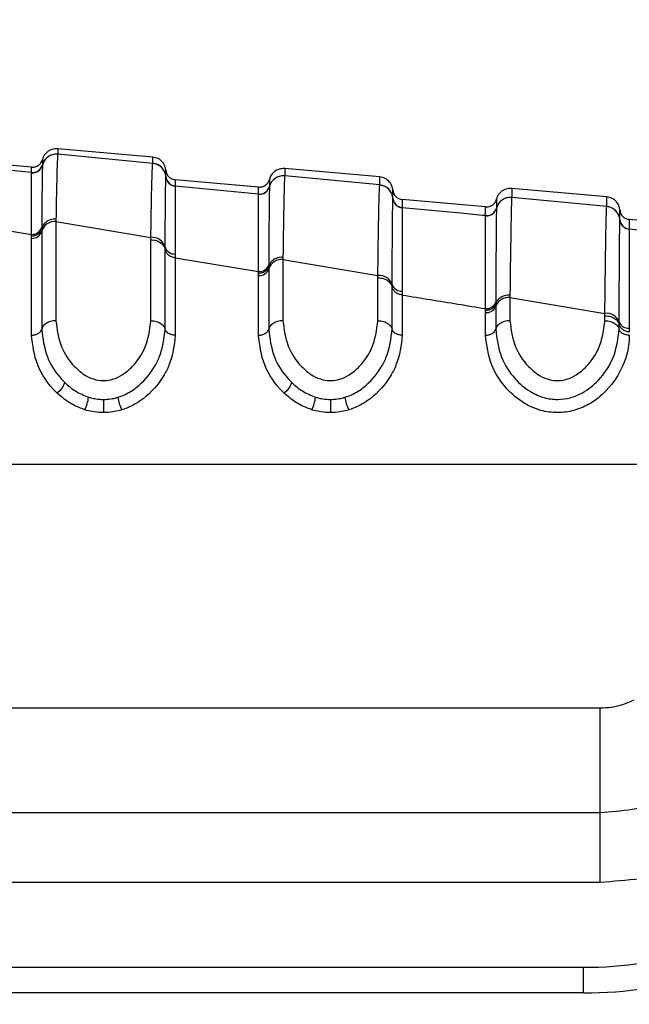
# Model space of a CAD drawing. Header units: millimetres. Extents: x 20 to 26560, y 16 to 17993.
# Tile 33 of 95: x 9256 to 9285, y 6028 to 6075. Entities that reach past the tile are written whole.
import ezdxf

# ---------------------------------------------------------------- set-up
doc = ezdxf.new("R2010")
doc.units = ezdxf.units.MM
doc.layers.add('COMPONENT_GEOMETRY', color=7, linetype='Continuous')
doc.styles.add('SLDTEXTSTYLE0', font='TXT', dxfattribs={"width": 0.75})
doc.dimstyles.new('SLDDIMSTYLE0', dxfattribs={"dimtxt": 150, "dimasz": 6.604, "dimexe": 0, "dimexo": 0.0625, "dimgap": 37.5, "dimtad": 0, "dimtih": 1, "dimtoh": 1, "dimdec": 0, "dimlfac": 0.5, "dimrnd": 1e-09, "dimzin": 12, "dimdsep": 46, "dimtxsty": 'SLDTEXTSTYLE0', "dimsah": 1, "dimcen": 0.09, "dimadec": 0, "dimazin": 3, "dimtfac": 1, "dimtdec": 0, "dimtofl": 0, "dimtmove": 0, "dimatfit": 3, "dimfxl": 1, "dimfrac": 2, "dimtolj": 1, "dimtzin": 12, "dimarcsym": 0})

# ---------------------------------------------------------------- blocks, each defined once
blk = doc.blocks.new('_D_4')
at = {"layer": 'COMPONENT_GEOMETRY', "color": 7, "ltscale": 2}
for p, q in [((1221.17, 6646.686), (1221.17, 2855.512)), ((10006.46, 2222.866), (10006.46, 2868.212)), ((1221.17, 2861.862), (5392.148, 2861.862)), ((10006.46, 2861.862), (5835.482, 2861.862))]:
    blk.add_line(p, q, dxfattribs=at)
for points in [[(1221.17, 2861.862), (1227.774, 2860.846), (1227.774, 2862.878)], [(10006.46, 2861.862), (9999.856, 2862.878), (9999.856, 2860.846)]]:
    blk.add_solid(points, dxfattribs=at)
at = {"layer": 'COMPONENT_GEOMETRY', "color": 7, "ltscale": 2, "insert": (5392.148, 2936.16), "char_height": 150, "attachment_point": 1, "style": 'SLDTEXTSTYLE0'}
blk.add_mtext('4393', dxfattribs=at)

msp = doc.modelspace()

# ---------------------------------------------------------------- linework, layer by layer
at = {"color": 7, "linetype": 'Continuous', "lineweight": 25, "ltscale": 2}
for p, q in [((9262.26, 6068.797), (9257.655, 6069.2)), ((9256.389, 6068.307), (9252.352, 6068.66)), ((9257.655, 6068.938), (9257.655, 6068.932)), ((9262.26, 6068.493), (9257.655, 6068.932)), ((9256.389, 6068.049), (9252.352, 6068.435)), ((9256.917, 6068.417), (9256.916, 6068.411)), ((9256.917, 6068.421), (9256.917, 6068.417)), ((9262.26, 6068.487), (9262.26, 6068.493)), ((9273.26, 6067.835), (9268.655, 6068.238)), ((9256.39, 6068.046), (9256.389, 6068.049)), ((9256.39, 6068.039), (9256.39, 6068.046)), ((9262.897, 6067.847), (9262.897, 6067.853)), ((9262.897, 6067.843), (9262.897, 6067.847)), ((9262.897, 6067.847), (9262.897, 6067.843)), ((9267.389, 6067.344), (9263.352, 6067.698)), ((9268.655, 6067.889), (9268.655, 6067.884)), ((9273.26, 6067.445), (9268.655, 6067.884)), ((9263.352, 6067.395), (9263.352, 6067.39)), ((9263.352, 6067.39), (9263.352, 6067.386)), ((9267.389, 6067.001), (9263.352, 6067.386)), ((9267.917, 6067.369), (9267.916, 6067.363)), ((9267.917, 6067.373), (9267.917, 6067.369)), ((9273.26, 6067.44), (9273.26, 6067.445)), ((9284.26, 6066.872), (9279.655, 6067.275)), ((9267.389, 6066.998), (9267.389, 6067.001)), ((9267.389, 6066.992), (9267.389, 6066.998)), ((9273.897, 6066.8), (9273.897, 6066.805)), ((9273.897, 6066.796), (9273.897, 6066.8)), ((9278.389, 6066.382), (9274.352, 6066.735)), ((9279.655, 6066.843), (9279.655, 6066.838)), ((9284.26, 6066.401), (9279.655, 6066.838)), ((9274.352, 6066.348), (9274.352, 6066.343)), ((9274.352, 6066.343), (9274.352, 6066.339)), ((9278.917, 6066.323), (9278.916, 6066.318)), ((9278.917, 6066.327), (9278.917, 6066.323)), ((9284.26, 6066.395), (9284.26, 6066.401)), ((9252.354, 6065.712), (9256.388, 6065.05)), ((9257.572, 6065.796), (9257.571, 6065.678)), ((9278.389, 6065.952), (9278.389, 6065.956)), ((9278.389, 6065.946), (9278.389, 6065.952)), ((9284.897, 6065.756), (9284.897, 6065.761)), ((9284.897, 6065.752), (9284.897, 6065.756)), ((9289.389, 6065.42), (9285.352, 6065.773)), ((9256.881, 6065.392), (9256.88, 6065.314)), ((9256.88, 6065.314), (9256.88, 6065.199)), ((9257.571, 6065.678), (9257.571, 6060.862)), ((9257.571, 6065.678), (9262.171, 6064.905)), ((9285.352, 6065.304), (9285.352, 6065.299)), ((9285.352, 6065.299), (9285.352, 6065.295)), ((9289.389, 6064.913), (9285.352, 6065.295)), ((9256.387, 6064.856), (9256.388, 6064.971)), ((9256.387, 6060.157), (9256.387, 6064.856)), ((9256.388, 6064.971), (9256.388, 6065.05)), ((9256.88, 6065.199), (9256.88, 6060.451)), ((9262.171, 6060.862), (9262.171, 6064.788)), ((9262.861, 6064.32), (9262.862, 6064.435)), ((9262.861, 6060.451), (9262.861, 6064.321)), ((9263.353, 6064.096), (9263.354, 6063.908)), ((9263.354, 6063.908), (9263.354, 6060.157)), ((9263.354, 6063.908), (9267.388, 6063.247)), ((9268.572, 6063.949), (9268.571, 6063.831)), ((9268.571, 6063.831), (9268.571, 6060.862)), ((9268.571, 6063.831), (9273.171, 6063.06)), ((9267.881, 6063.572), (9267.88, 6063.493)), ((9267.88, 6063.494), (9267.88, 6063.378)), ((9267.88, 6063.378), (9267.88, 6060.451)), ((9267.387, 6063.054), (9267.388, 6063.169)), ((9267.387, 6060.157), (9267.387, 6063.054)), ((9267.388, 6063.169), (9267.388, 6063.247)), ((9273.171, 6060.862), (9273.171, 6062.943)), ((9273.861, 6062.501), (9273.861, 6062.616)), ((9273.861, 6060.451), (9273.861, 6062.502)), ((9274.353, 6062.295), (9274.354, 6062.108)), ((9274.354, 6062.108), (9274.354, 6060.157)), ((9279.572, 6062.107), (9279.571, 6061.988)), ((9279.571, 6061.988), (9279.571, 6060.862)), ((9279.571, 6061.988), (9284.171, 6061.219)), ((9278.388, 6061.371), (9278.388, 6061.449)), ((9278.881, 6061.755), (9278.88, 6061.677)), ((9278.88, 6061.677), (9278.88, 6061.561)), ((9278.88, 6061.561), (9278.88, 6060.451)), ((9278.387, 6061.256), (9278.388, 6061.371)), ((9278.387, 6060.157), (9278.387, 6061.256)), ((9284.171, 6060.862), (9284.171, 6061.102)), ((9284.861, 6060.687), (9284.861, 6060.801)), ((9284.861, 6060.451), (9284.861, 6060.688)), ((9285.353, 6060.5), (9285.354, 6060.313)), ((9244.691, 6053.91), (9300.192, 6053.91)), ((9246.782, 6042.092), (9283.937, 6042.092)), ((9283.937, 6037.011), (9283.937, 6042.092)), ((9246.782, 6037.011), (9283.937, 6037.011)), ((9283.937, 6033.624), (9283.937, 6037.011)), ((9283.937, 6033.624), (9246.782, 6033.624)), ((9233.66, 6029.509), (9283.136, 6029.509)), ((9283.136, 6028.267), (9283.136, 6029.509)), ((9283.136, 6028.267), (9233.66, 6028.267))]:
    msp.add_line(p, q, dxfattribs=at)
at = {"color": 8, "linetype": 'Continuous', "lineweight": 25, "ltscale": 2}
for p, q in [((9256.917, 6068.679), (9256.917, 6068.675)), ((9256.917, 6068.489), (9256.917, 6068.421))]:
    msp.add_line(p, q, dxfattribs=at)
at = {"color": 7, "linetype": 'Continuous', "lineweight": 25, "ltscale": 4}
for centre, radius, start, end in [((9257.594, 6068.235), 0.7, 84.9815, 165.4051), ((9256.433, 6068.548), 0.5, 264.9884, 345.3618), ((9256.433, 6068.537), 0.5, 265.0422, 345.3838), ((9262.2, 6067.796), 0.7, 4.6477, 85.0435), ((9263.395, 6067.893), 0.5, 184.6483, 265.0485), ((9263.395, 6067.884), 0.5, 184.6829, 265.0344), ((9268.593, 6067.187), 0.7, 84.9685, 165.3791), ((9267.433, 6067.499), 0.5, 264.9892, 345.3438), ((9267.433, 6067.489), 0.5, 265.0218, 345.3629), ((9273.2, 6066.749), 0.699, 4.6578, 85.0614), ((9274.395, 6066.846), 0.5, 184.6657, 265.0553), ((9274.395, 6066.837), 0.5, 184.6888, 265.0453), ((9279.594, 6066.141), 0.7, 84.9754, 165.3508), ((9278.433, 6066.454), 0.5, 264.9807, 345.3364), ((9278.433, 6066.444), 0.5, 265.0131, 345.335), ((9284.2, 6065.704), 0.699, 4.6689, 85.0796), ((9285.395, 6065.802), 0.499, 184.671, 265.0818), ((9285.395, 6065.793), 0.499, 184.6966, 265.0693), ((9256.42, 6065.529), 0.481, 266.1589, 343.4402), ((9257.526, 6065.005), 0.674, 86.233, 163.3327), ((9256.419, 6065.337), 0.482, 266.2371, 343.338), ((9262.218, 6064.233), 0.674, 17.4416, 94.0262), ((9263.322, 6064.577), 0.482, 197.1386, 273.7001), ((9268.517, 6063.161), 0.672, 85.3888, 161.1999), ((9267.426, 6063.532), 0.48, 265.3958, 341.2023), ((9267.427, 6063.725), 0.479, 265.309, 341.339), ((9273.228, 6062.389), 0.673, 19.6488, 94.8428), ((9274.315, 6062.775), 0.481, 199.3108, 274.5596), ((9279.507, 6061.319), 0.672, 84.6012, 158.9148), ((9278.433, 6061.734), 0.48, 264.5942, 338.9218), ((9278.434, 6061.926), 0.479, 264.5114, 339.064), ((9284.237, 6060.549), 0.674, 22.0097, 95.6048), ((9285.309, 6060.979), 0.481, 201.6495, 275.3518), ((9257.183, 6058.098), 0.849, 300.3732, 344.0207), ((9268.183, 6058.098), 0.849, 300.3715, 344.0203), ((9257.283, 6057.384), 1.881, 333.4989, 353.0678), ((9262.48, 6057.379), 1.917, 186.8013, 205.9961), ((9268.283, 6057.384), 1.881, 333.4991, 353.065), ((9273.48, 6057.379), 1.917, 186.8013, 205.9961), ((9535.793, 6057.259), 275.918, 180.04441, 180.17721), ((9569.056, 6057.302), 298.181, 180.04937, 180.17225), ((9283.136, 6048.309), 18.8, 270, 305.2171), ((9283.136, 6048.267), 20, 270, 305.2171)]:
    msp.add_arc(centre, radius, start, end, dxfattribs=at)
at = {"color": 7, "linetype": 'Continuous', "lineweight": 25, "ltscale": 2}
for points, knots in [([(9257.655, 6069.2), (9257.563, 6069.197), (9257.378, 6069.192), (9257.133, 6069.051), (9256.979, 6068.866), (9256.933, 6068.729), (9256.917, 6068.679)], [0, 0, 0, 0, 0.279637, 0.559279, 0.838881, 1, 1, 1, 1]), ([(9257.655, 6069.2), (9257.655, 6069.195), (9257.655, 6069.188), (9257.655, 6069.121), (9257.655, 6069.037), (9257.655, 6068.952), (9257.655, 6068.938)], [0, 0, 0, 0, 0.305202, 0.499842, 0.916458, 1, 1, 1, 1]), ([(9256.389, 6068.307), (9256.448, 6068.308), (9256.566, 6068.309), (9256.726, 6068.389), (9256.855, 6068.514), (9256.896, 6068.624), (9256.917, 6068.679)], [0, 0, 0, 0, 0.250016, 0.499993, 0.750026, 1, 1, 1, 1]), ([(9257.655, 6068.938), (9257.563, 6068.935), (9257.378, 6068.93), (9257.133, 6068.789), (9256.979, 6068.604), (9256.933, 6068.467), (9256.917, 6068.417)], [0, 0, 0, 0, 0.279613, 0.559212, 0.838823, 1, 1, 1, 1]), ([(9256.917, 6068.675), (9256.917, 6068.663), (9256.917, 6068.644), (9256.917, 6068.56), (9256.917, 6068.506), (9256.917, 6068.489)], [0, 0, 0, 0, 0.580101, 0.866799, 1, 1, 1, 1]), ([(9257.655, 6068.932), (9257.648, 6068.842), (9257.635, 6068.686), (9257.613, 6067.961), (9257.592, 6067.037), (9257.578, 6066.14), (9257.572, 6065.796)], [0, 0, 0, 0, 0.284925, 0.4961, 0.807131, 1, 1, 1, 1]), ([(9262.26, 6068.493), (9262.26, 6068.551), (9262.26, 6068.643), (9262.26, 6068.747), (9262.26, 6068.793), (9262.26, 6068.796), (9262.26, 6068.797)], [0, 0, 0, 0, 0.3148294, 0.4955712, 0.8847848, 1, 1, 1, 1]), ([(9262.897, 6068.156), (9262.889, 6068.208), (9262.868, 6068.35), (9262.749, 6068.56), (9262.532, 6068.742), (9262.351, 6068.779), (9262.26, 6068.797)], [0, 0, 0, 0, 0.161104, 0.440716, 0.72035, 1, 1, 1, 1]), ([(9256.389, 6068.049), (9256.389, 6068.091), (9256.389, 6068.169), (9256.389, 6068.277), (9256.389, 6068.295), (9256.389, 6068.307)], [0, 0, 0, 0, 0.261529, 0.496401, 1, 1, 1, 1]), ([(9256.39, 6068.046), (9256.448, 6068.046), (9256.566, 6068.048), (9256.727, 6068.128), (9256.855, 6068.252), (9256.896, 6068.362), (9256.917, 6068.417)], [0, 0, 0, 0, 0.2499958, 0.4999683, 0.7499835, 1, 1, 1, 1]), ([(9256.916, 6068.411), (9256.911, 6068.197), (9256.902, 6067.875), (9256.89, 6066.636), (9256.884, 6065.805), (9256.881, 6065.392)], [0, 0, 0, 0, 0.50277, 0.753499, 1, 1, 1, 1]), ([(9262.171, 6064.905), (9262.171, 6064.914), (9262.18, 6065.53), (9262.195, 6066.448), (9262.218, 6067.546), (9262.239, 6068.238), (9262.254, 6068.412), (9262.26, 6068.487)], [0, 0, 0, 0, 0.0043098, 0.2928261, 0.4919444, 0.782685, 1, 1, 1, 1]), ([(9262.897, 6067.847), (9262.889, 6067.899), (9262.868, 6068.041), (9262.748, 6068.251), (9262.531, 6068.432), (9262.35, 6068.468), (9262.26, 6068.487)], [0, 0, 0, 0, 0.160972, 0.440674, 0.720327, 1, 1, 1, 1]), ([(9262.897, 6067.853), (9262.897, 6067.939), (9262.897, 6068.063), (9262.897, 6068.142), (9262.897, 6068.151), (9262.897, 6068.156)], [0, 0, 0, 0, 0.495563, 0.712251, 1, 1, 1, 1]), ([(9262.897, 6068.156), (9262.908, 6068.098), (9262.929, 6067.982), (9263.034, 6067.837), (9263.179, 6067.731), (9263.294, 6067.709), (9263.352, 6067.698)], [0, 0, 0, 0, 0.250007, 0.500009, 0.750015, 1, 1, 1, 1]), ([(9268.655, 6068.238), (9268.563, 6068.235), (9268.378, 6068.23), (9268.133, 6068.089), (9267.979, 6067.903), (9267.933, 6067.767), (9267.917, 6067.717)], [0, 0, 0, 0, 0.27965, 0.559278, 0.838888, 1, 1, 1, 1]), ([(9268.655, 6068.238), (9268.655, 6068.231), (9268.655, 6068.22), (9268.655, 6068.137), (9268.655, 6068.036), (9268.655, 6067.925), (9268.655, 6067.889)], [0, 0, 0, 0, 0.330895, 0.499787, 0.837714, 1, 1, 1, 1]), ([(9256.388, 6065.05), (9256.388, 6065.455), (9256.388, 6066.274), (9256.389, 6067.499), (9256.389, 6067.823), (9256.39, 6068.039)], [0, 0, 0, 0, 0.246294, 0.496961, 1, 1, 1, 1]), ([(9262.862, 6064.435), (9262.865, 6064.926), (9262.871, 6065.862), (9262.882, 6067.119), (9262.891, 6067.703), (9262.896, 6067.826), (9262.897, 6067.843)], [0, 0, 0, 0, 0.260049, 0.495705, 0.929228, 1, 1, 1, 1]), ([(9262.897, 6067.847), (9262.908, 6067.789), (9262.929, 6067.674), (9263.034, 6067.529), (9263.179, 6067.423), (9263.294, 6067.401), (9263.352, 6067.39)], [0, 0, 0, 0, 0.250017, 0.499981, 0.750009, 1, 1, 1, 1]), ([(9263.352, 6067.698), (9263.352, 6067.693), (9263.352, 6067.684), (9263.352, 6067.605), (9263.352, 6067.481), (9263.352, 6067.395)], [0, 0, 0, 0, 0.287751, 0.504438, 1, 1, 1, 1]), ([(9267.389, 6067.344), (9267.448, 6067.345), (9267.566, 6067.347), (9267.726, 6067.426), (9267.855, 6067.551), (9267.896, 6067.661), (9267.917, 6067.717)], [0, 0, 0, 0, 0.249998, 0.499978, 0.750014, 1, 1, 1, 1]), ([(9268.655, 6067.889), (9268.563, 6067.887), (9268.378, 6067.882), (9268.133, 6067.741), (9267.979, 6067.555), (9267.933, 6067.419), (9267.917, 6067.369)], [0, 0, 0, 0, 0.279627, 0.559237, 0.838876, 1, 1, 1, 1]), ([(9267.917, 6067.717), (9267.917, 6067.7), (9267.917, 6067.678), (9267.917, 6067.538), (9267.917, 6067.434), (9267.917, 6067.373)], [0, 0, 0, 0, 0.502579, 0.705981, 1, 1, 1, 1]), ([(9268.655, 6067.884), (9268.654, 6067.875), (9268.647, 6067.799), (9268.634, 6067.49), (9268.617, 6066.818), (9268.598, 6065.815), (9268.583, 6064.737), (9268.572, 6063.949)], [0, 0, 0, 0, 0.037002, 0.308028, 0.496839, 0.63275, 1, 1, 1, 1]), ([(9273.26, 6067.445), (9273.26, 6067.45), (9273.26, 6067.537), (9273.26, 6067.643), (9273.26, 6067.763), (9273.26, 6067.825), (9273.26, 6067.832), (9273.26, 6067.835)], [0, 0, 0, 0, 0.017391, 0.336932, 0.496696, 0.8163, 1, 1, 1, 1]), ([(9273.897, 6067.193), (9273.889, 6067.245), (9273.868, 6067.388), (9273.749, 6067.598), (9273.532, 6067.779), (9273.351, 6067.816), (9273.26, 6067.835)], [0, 0, 0, 0, 0.161101, 0.440715, 0.720349, 1, 1, 1, 1]), ([(9263.352, 6067.386), (9263.352, 6067.37), (9263.352, 6067.256), (9263.353, 6066.695), (9263.353, 6065.481), (9263.353, 6064.572), (9263.353, 6064.096)], [0, 0, 0, 0, 0.07069, 0.503986, 0.739714, 1, 1, 1, 1]), ([(9267.389, 6066.998), (9267.448, 6066.998), (9267.566, 6067), (9267.726, 6067.08), (9267.855, 6067.204), (9267.896, 6067.314), (9267.917, 6067.369)], [0, 0, 0, 0, 0.249991, 0.500015, 0.749971, 1, 1, 1, 1]), ([(9267.389, 6067.001), (9267.389, 6067.063), (9267.389, 6067.167), (9267.389, 6067.306), (9267.389, 6067.328), (9267.389, 6067.344)], [0, 0, 0, 0, 0.29402, 0.497422, 1, 1, 1, 1]), ([(9267.916, 6067.363), (9267.916, 6067.357), (9267.911, 6067.234), (9267.902, 6066.635), (9267.891, 6065.182), (9267.884, 6064.144), (9267.881, 6063.572)], [0, 0, 0, 0, 0.024926, 0.501984, 0.72531, 1, 1, 1, 1]), ([(9273.171, 6063.06), (9273.182, 6063.92), (9273.197, 6065.087), (9273.218, 6066.185), (9273.235, 6066.919), (9273.249, 6067.314), (9273.258, 6067.417), (9273.26, 6067.44)], [0, 0, 0, 0, 0.363103, 0.492334, 0.672217, 0.929868, 1, 1, 1, 1]), ([(9273.897, 6066.8), (9273.889, 6066.852), (9273.868, 6066.994), (9273.748, 6067.203), (9273.531, 6067.384), (9273.35, 6067.421), (9273.26, 6067.44)], [0, 0, 0, 0, 0.16099, 0.44069, 0.720338, 1, 1, 1, 1]), ([(9273.897, 6066.805), (9273.897, 6066.916), (9273.897, 6067.069), (9273.897, 6067.174), (9273.897, 6067.186), (9273.897, 6067.193)], [0, 0, 0, 0, 0.496689, 0.688219, 1, 1, 1, 1]), ([(9273.897, 6067.193), (9273.908, 6067.136), (9273.929, 6067.02), (9274.034, 6066.875), (9274.179, 6066.768), (9274.294, 6066.746), (9274.352, 6066.735)], [0, 0, 0, 0, 0.250007, 0.500009, 0.750015, 1, 1, 1, 1]), ([(9279.655, 6067.275), (9279.563, 6067.273), (9279.378, 6067.268), (9279.133, 6067.127), (9278.979, 6066.941), (9278.933, 6066.804), (9278.917, 6066.754)], [0, 0, 0, 0, 0.279637, 0.559279, 0.838881, 1, 1, 1, 1]), ([(9279.655, 6067.275), (9279.655, 6067.275), (9279.655, 6067.274), (9279.655, 6067.245), (9279.655, 6067.152), (9279.655, 6067.032), (9279.655, 6066.897), (9279.655, 6066.843)], [0, 0, 0, 0, 0.04475, 0.348076, 0.499734, 0.80312, 1, 1, 1, 1]), ([(9267.388, 6063.247), (9267.388, 6063.808), (9267.388, 6064.824), (9267.388, 6066.33), (9267.389, 6066.721), (9267.389, 6066.992)], [0, 0, 0, 0, 0.274548, 0.497885, 1, 1, 1, 1]), ([(9273.861, 6062.616), (9273.862, 6062.669), (9273.865, 6063.356), (9273.871, 6064.417), (9273.884, 6066.081), (9273.891, 6066.501), (9273.897, 6066.796)], [0, 0, 0, 0, 0.022107, 0.283651, 0.496206, 1, 1, 1, 1]), ([(9273.897, 6066.8), (9273.908, 6066.742), (9273.929, 6066.627), (9274.034, 6066.482), (9274.179, 6066.376), (9274.294, 6066.354), (9274.352, 6066.343)], [0, 0, 0, 0, 0.249948, 0.499992, 0.750004, 1, 1, 1, 1]), ([(9274.352, 6066.735), (9274.352, 6066.728), (9274.352, 6066.716), (9274.352, 6066.612), (9274.352, 6066.459), (9274.352, 6066.348)], [0, 0, 0, 0, 0.311783, 0.503313, 1, 1, 1, 1]), ([(9278.389, 6066.382), (9278.448, 6066.383), (9278.566, 6066.385), (9278.726, 6066.464), (9278.855, 6066.589), (9278.896, 6066.699), (9278.917, 6066.754)], [0, 0, 0, 0, 0.250016, 0.499993, 0.750026, 1, 1, 1, 1]), ([(9279.655, 6066.843), (9279.563, 6066.841), (9279.378, 6066.836), (9279.133, 6066.695), (9278.979, 6066.51), (9278.933, 6066.373), (9278.917, 6066.323)], [0, 0, 0, 0, 0.279613, 0.559234, 0.838832, 1, 1, 1, 1]), ([(9278.917, 6066.754), (9278.917, 6066.734), (9278.917, 6066.707), (9278.917, 6066.537), (9278.917, 6066.409), (9278.917, 6066.327)], [0, 0, 0, 0, 0.5019241, 0.6843452, 1, 1, 1, 1]), ([(9279.655, 6066.838), (9279.653, 6066.811), (9279.645, 6066.703), (9279.633, 6066.284), (9279.618, 6065.537), (9279.599, 6064.366), (9279.583, 6063.078), (9279.572, 6062.107)], [0, 0, 0, 0, 0.078701, 0.324589, 0.496686, 0.620033, 1, 1, 1, 1]), ([(9284.26, 6066.401), (9284.26, 6066.42), (9284.26, 6066.528), (9284.26, 6066.652), (9284.26, 6066.782), (9284.26, 6066.858), (9284.26, 6066.868), (9284.26, 6066.872)], [0, 0, 0, 0, 0.061922, 0.352279, 0.497453, 0.787868, 1, 1, 1, 1]), ([(9284.897, 6066.231), (9284.889, 6066.283), (9284.868, 6066.426), (9284.749, 6066.635), (9284.532, 6066.817), (9284.351, 6066.854), (9284.26, 6066.872)], [0, 0, 0, 0, 0.161106, 0.440723, 0.720361, 1, 1, 1, 1]), ([(9274.352, 6066.339), (9274.352, 6066.325), (9274.352, 6066.191), (9274.353, 6065.535), (9274.353, 6064.03), (9274.353, 6062.927), (9274.353, 6062.295)], [0, 0, 0, 0, 0.050673, 0.503818, 0.716324, 1, 1, 1, 1]), ([(9278.389, 6065.956), (9277.989, 6065.993), (9276.643, 6066.121), (9275.297, 6066.249), (9274.352, 6066.339)], [0, 0, 0, 0, 0.29716, 1, 1, 1, 1]), ([(9278.389, 6065.956), (9278.389, 6066.037), (9278.389, 6066.166), (9278.389, 6066.335), (9278.389, 6066.362), (9278.389, 6066.382)], [0, 0, 0, 0, 0.315656, 0.4980774, 1, 1, 1, 1]), ([(9278.389, 6065.952), (9278.448, 6065.953), (9278.566, 6065.954), (9278.726, 6066.034), (9278.855, 6066.158), (9278.896, 6066.268), (9278.917, 6066.323)], [0, 0, 0, 0, 0.250012, 0.499996, 0.749996, 1, 1, 1, 1]), ([(9278.916, 6066.318), (9278.916, 6066.306), (9278.911, 6066.152), (9278.903, 6065.443), (9278.891, 6063.8), (9278.885, 6062.651), (9278.881, 6061.876), (9278.881, 6061.755)], [0, 0, 0, 0, 0.0381831, 0.5006661, 0.7036209, 0.9533684, 1, 1, 1, 1]), ([(9284.171, 6061.219), (9284.181, 6062.14), (9284.197, 6063.522), (9284.215, 6064.723), (9284.236, 6065.833), (9284.249, 6066.151), (9284.26, 6066.395)], [0, 0, 0, 0, 0.328467, 0.492619, 0.610176, 1, 1, 1, 1]), ([(9284.897, 6065.756), (9284.889, 6065.808), (9284.868, 6065.95), (9284.748, 6066.159), (9284.531, 6066.34), (9284.35, 6066.377), (9284.26, 6066.395)], [0, 0, 0, 0, 0.161002, 0.440692, 0.720342, 1, 1, 1, 1]), ([(9284.897, 6065.761), (9284.897, 6065.895), (9284.897, 6066.077), (9284.897, 6066.206), (9284.897, 6066.221), (9284.897, 6066.231)], [0, 0, 0, 0, 0.497444, 0.671476, 1, 1, 1, 1]), ([(9284.897, 6066.231), (9284.908, 6066.173), (9284.929, 6066.057), (9285.034, 6065.912), (9285.179, 6065.806), (9285.294, 6065.784), (9285.352, 6065.773)], [0, 0, 0, 0, 0.250007, 0.500009, 0.750015, 1, 1, 1, 1]), ([(9257.572, 6065.796), (9257.48, 6065.788), (9257.296, 6065.771), (9257.064, 6065.637), (9256.926, 6065.473), (9256.893, 6065.357), (9256.88, 6065.314)], [0, 0, 0, 0, 0.279704, 0.559382, 0.839122, 1, 1, 1, 1]), ([(9278.388, 6061.449), (9278.388, 6061.569), (9278.388, 6062.329), (9278.388, 6063.449), (9278.388, 6065.175), (9278.389, 6065.626), (9278.389, 6065.946)], [0, 0, 0, 0, 0.046605, 0.296296, 0.499313, 1, 1, 1, 1]), ([(9284.861, 6060.801), (9284.862, 6060.976), (9284.866, 6061.825), (9284.872, 6063.04), (9284.884, 6064.912), (9284.892, 6065.4), (9284.897, 6065.752)], [0, 0, 0, 0, 0.062026, 0.301056, 0.495826, 1, 1, 1, 1]), ([(9284.897, 6065.756), (9284.908, 6065.698), (9284.929, 6065.583), (9285.034, 6065.438), (9285.179, 6065.332), (9285.294, 6065.31), (9285.352, 6065.299)], [0, 0, 0, 0, 0.249955, 0.499993, 0.750002, 1, 1, 1, 1]), ([(9285.352, 6065.773), (9285.352, 6065.763), (9285.352, 6065.748), (9285.352, 6065.619), (9285.352, 6065.438), (9285.352, 6065.304)], [0, 0, 0, 0, 0.328526, 0.502557, 1, 1, 1, 1]), ([(9256.388, 6064.971), (9256.446, 6064.976), (9256.563, 6064.986), (9256.716, 6065.063), (9256.834, 6065.174), (9256.865, 6065.268), (9256.88, 6065.314)], [0, 0, 0, 0, 0.249998, 0.500008, 0.749993, 1, 1, 1, 1]), ([(9285.352, 6065.295), (9285.352, 6065.288), (9285.352, 6065.138), (9285.353, 6064.411), (9285.353, 6062.683), (9285.354, 6061.495), (9285.353, 6060.67), (9285.353, 6060.5)], [0, 0, 0, 0, 0.023785, 0.504037, 0.698785, 0.937925, 1, 1, 1, 1]), ([(9262.171, 6064.788), (9262.171, 6064.788), (9262.171, 6064.826), (9262.171, 6064.866), (9262.171, 6064.905)], [0, 0, 0, 0, 0.009367, 1, 1, 1, 1]), ([(9262.171, 6064.788), (9262.262, 6064.779), (9262.446, 6064.762), (9262.678, 6064.633), (9262.815, 6064.474), (9262.849, 6064.362), (9262.861, 6064.321)], [0, 0, 0, 0, 0.279615, 0.559211, 0.83881, 1, 1, 1, 1]), ([(9263.354, 6063.908), (9263.295, 6063.92), (9263.178, 6063.942), (9263.025, 6064.036), (9262.908, 6064.165), (9262.877, 6064.268), (9262.861, 6064.32)], [0, 0, 0, 0, 0.249977, 0.499926, 0.749933, 1, 1, 1, 1]), ([(9268.572, 6063.949), (9268.48, 6063.941), (9268.296, 6063.925), (9268.064, 6063.799), (9267.926, 6063.643), (9267.893, 6063.534), (9267.88, 6063.494)], [0, 0, 0, 0, 0.279696, 0.559379, 0.839053, 1, 1, 1, 1]), ([(9267.388, 6063.169), (9267.446, 6063.174), (9267.563, 6063.183), (9267.716, 6063.255), (9267.833, 6063.361), (9267.865, 6063.449), (9267.88, 6063.493)], [0, 0, 0, 0, 0.250016, 0.5, 0.750018, 1, 1, 1, 1]), ([(9273.171, 6062.943), (9273.171, 6062.943), (9273.171, 6062.982), (9273.171, 6063.021), (9273.171, 6063.06)], [0, 0, 0, 0, 0.009603, 1, 1, 1, 1]), ([(9273.171, 6062.943), (9273.262, 6062.935), (9273.446, 6062.919), (9273.678, 6062.796), (9273.815, 6062.646), (9273.849, 6062.541), (9273.861, 6062.502)], [0, 0, 0, 0, 0.279612, 0.55924, 0.838836, 1, 1, 1, 1]), ([(9274.354, 6062.108), (9274.295, 6062.119), (9274.178, 6062.141), (9274.025, 6062.231), (9273.908, 6062.353), (9273.877, 6062.452), (9273.861, 6062.501)], [0, 0, 0, 0, 0.249953, 0.499942, 0.749953, 1, 1, 1, 1]), ([(9274.354, 6062.108), (9274.806, 6062.034), (9276.15, 6061.814), (9277.495, 6061.595), (9278.388, 6061.449)], [0, 0, 0, 0, 0.336503, 1, 1, 1, 1]), ([(9279.572, 6062.107), (9279.48, 6062.099), (9279.296, 6062.084), (9279.064, 6061.964), (9278.926, 6061.818), (9278.893, 6061.715), (9278.88, 6061.677)], [0, 0, 0, 0, 0.279683, 0.559368, 0.839018, 1, 1, 1, 1]), ([(9278.388, 6061.371), (9278.446, 6061.375), (9278.563, 6061.384), (9278.716, 6061.452), (9278.834, 6061.551), (9278.865, 6061.635), (9278.88, 6061.676)], [0, 0, 0, 0, 0.250007, 0.499992, 0.749977, 1, 1, 1, 1]), ([(9284.171, 6061.102), (9284.171, 6061.103), (9284.171, 6061.142), (9284.171, 6061.181), (9284.171, 6061.219)], [0, 0, 0, 0, 0.009649, 1, 1, 1, 1]), ([(9284.171, 6061.102), (9284.262, 6061.095), (9284.446, 6061.08), (9284.678, 6060.965), (9284.815, 6060.824), (9284.849, 6060.724), (9284.861, 6060.688)], [0, 0, 0, 0, 0.279615, 0.559235, 0.838866, 1, 1, 1, 1]), ([(9256.387, 6060.157), (9256.446, 6060.161), (9256.563, 6060.17), (9256.716, 6060.236), (9256.833, 6060.331), (9256.865, 6060.411), (9256.88, 6060.451)], [0, 0, 0, 0, 0.250014, 0.50002, 0.750005, 1, 1, 1, 1]), ([(9257.571, 6060.862), (9257.479, 6060.855), (9257.296, 6060.84), (9257.064, 6060.726), (9256.926, 6060.586), (9256.893, 6060.487), (9256.88, 6060.451)], [0, 0, 0, 0, 0.279643, 0.559277, 0.838897, 1, 1, 1, 1]), ([(9256.88, 6060.451), (9256.934, 6060.003), (9257.032, 6059.178), (9257.569, 6058.303), (9257.941, 6057.923), (9257.999, 6057.864)], [0, 0, 0, 0, 0.500681, 0.922782, 1, 1, 1, 1]), ([(9257.571, 6060.862), (9257.623, 6060.434), (9257.717, 6059.671), (9258.312, 6058.745), (9258.936, 6058.217), (9259.46, 6057.99), (9259.913, 6057.936), (9260.363, 6058.016), (9260.85, 6058.252), (9261.421, 6058.748), (9262.015, 6059.647), (9262.113, 6060.409), (9262.171, 6060.862)], [0, 0, 0, 0, 0.181547, 0.323795, 0.40885, 0.462297, 0.504185, 0.545984, 0.600561, 0.677303, 0.807909, 1, 1, 1, 1]), ([(9260.576, 6057.152), (9260.642, 6057.175), (9260.964, 6057.283), (9261.663, 6057.708), (9262.231, 6058.392), (9262.736, 6059.365), (9262.808, 6059.995), (9262.861, 6060.451)], [0, 0, 0, 0, 0.041437, 0.201295, 0.499176, 0.637269, 1, 1, 1, 1]), ([(9262.171, 6060.862), (9262.262, 6060.855), (9262.446, 6060.84), (9262.678, 6060.726), (9262.815, 6060.586), (9262.849, 6060.487), (9262.861, 6060.451)], [0, 0, 0, 0, 0.279643, 0.559277, 0.838897, 1, 1, 1, 1]), ([(9263.354, 6060.157), (9263.295, 6060.161), (9263.178, 6060.17), (9263.025, 6060.236), (9262.908, 6060.331), (9262.876, 6060.411), (9262.861, 6060.451)], [0, 0, 0, 0, 0.250012, 0.500017, 0.750014, 1, 1, 1, 1]), ([(9267.387, 6060.157), (9267.446, 6060.161), (9267.563, 6060.17), (9267.716, 6060.236), (9267.833, 6060.331), (9267.865, 6060.411), (9267.88, 6060.451)], [0, 0, 0, 0, 0.250011, 0.500033, 0.750015, 1, 1, 1, 1]), ([(9268.571, 6060.862), (9268.479, 6060.855), (9268.296, 6060.84), (9268.064, 6060.726), (9267.926, 6060.586), (9267.893, 6060.487), (9267.88, 6060.451)], [0, 0, 0, 0, 0.279639, 0.559282, 0.838899, 1, 1, 1, 1]), ([(9267.88, 6060.451), (9267.934, 6060.003), (9268.032, 6059.178), (9268.569, 6058.303), (9268.941, 6057.923), (9268.999, 6057.864)], [0, 0, 0, 0, 0.5006813, 0.9227819, 1, 1, 1, 1]), ([(9268.571, 6060.862), (9268.623, 6060.434), (9268.717, 6059.671), (9269.312, 6058.745), (9269.936, 6058.217), (9270.46, 6057.99), (9270.913, 6057.936), (9271.363, 6058.016), (9271.85, 6058.252), (9272.421, 6058.748), (9273.015, 6059.647), (9273.113, 6060.409), (9273.171, 6060.862)], [0, 0, 0, 0, 0.181547, 0.323796, 0.408849, 0.462296, 0.504186, 0.545985, 0.60056, 0.677303, 0.807909, 1, 1, 1, 1]), ([(9271.576, 6057.152), (9271.642, 6057.175), (9271.964, 6057.283), (9272.663, 6057.708), (9273.231, 6058.392), (9273.736, 6059.365), (9273.808, 6059.995), (9273.861, 6060.451)], [0, 0, 0, 0, 0.041437, 0.201295, 0.499175, 0.637269, 1, 1, 1, 1]), ([(9273.171, 6060.862), (9273.262, 6060.855), (9273.446, 6060.84), (9273.678, 6060.726), (9273.815, 6060.586), (9273.849, 6060.487), (9273.861, 6060.451)], [0, 0, 0, 0, 0.279641, 0.559285, 0.838902, 1, 1, 1, 1]), ([(9274.354, 6060.157), (9274.295, 6060.161), (9274.178, 6060.17), (9274.025, 6060.236), (9273.908, 6060.331), (9273.876, 6060.411), (9273.861, 6060.451)], [0, 0, 0, 0, 0.25003, 0.50003, 0.750011, 1, 1, 1, 1]), ([(9278.387, 6060.157), (9278.446, 6060.161), (9278.563, 6060.17), (9278.716, 6060.236), (9278.833, 6060.331), (9278.865, 6060.411), (9278.88, 6060.451)], [0, 0, 0, 0, 0.250014, 0.50002, 0.750005, 1, 1, 1, 1]), ([(9279.571, 6060.862), (9279.479, 6060.855), (9279.296, 6060.84), (9279.064, 6060.726), (9278.926, 6060.586), (9278.893, 6060.487), (9278.88, 6060.451)], [0, 0, 0, 0, 0.279643, 0.559277, 0.838897, 1, 1, 1, 1]), ([(9278.88, 6060.451), (9278.935, 6059.996), (9279.034, 6059.169), (9279.692, 6058.116), (9280.447, 6057.447), (9281.184, 6057.112), (9281.869, 6057.014), (9282.518, 6057.107), (9283.223, 6057.406), (9284.005, 6058.053), (9284.7, 6059.132), (9284.804, 6059.989), (9284.861, 6060.451)], [0, 0, 0, 0, 0.159439, 0.28915, 0.381198, 0.445786, 0.500416, 0.55352, 0.609165, 0.699962, 0.838275, 1, 1, 1, 1]), ([(9279.571, 6060.862), (9279.623, 6060.434), (9279.717, 6059.671), (9280.312, 6058.745), (9280.936, 6058.217), (9281.46, 6057.99), (9281.913, 6057.936), (9282.363, 6058.016), (9282.85, 6058.252), (9283.421, 6058.748), (9284.015, 6059.647), (9284.113, 6060.409), (9284.171, 6060.862)], [0, 0, 0, 0, 0.181547, 0.323795, 0.40885, 0.462297, 0.504185, 0.545984, 0.600561, 0.677303, 0.807909, 1, 1, 1, 1]), ([(9284.171, 6060.862), (9284.262, 6060.855), (9284.446, 6060.84), (9284.678, 6060.726), (9284.815, 6060.586), (9284.849, 6060.487), (9284.861, 6060.451)], [0, 0, 0, 0, 0.279643, 0.559277, 0.838897, 1, 1, 1, 1]), ([(9285.354, 6060.313), (9285.295, 6060.324), (9285.178, 6060.345), (9285.025, 6060.431), (9284.908, 6060.547), (9284.877, 6060.641), (9284.861, 6060.687)], [0, 0, 0, 0, 0.249964, 0.499986, 0.749968, 1, 1, 1, 1]), ([(9285.354, 6060.157), (9285.295, 6060.161), (9285.178, 6060.17), (9285.025, 6060.236), (9284.908, 6060.331), (9284.876, 6060.411), (9284.861, 6060.451)], [0, 0, 0, 0, 0.250012, 0.500017, 0.750014, 1, 1, 1, 1]), ([(9257.612, 6057.366), (9257.608, 6057.37), (9257.189, 6057.777), (9256.559, 6058.719), (9256.445, 6059.679), (9256.387, 6060.157)], [0, 0, 0, 0, 0.005036, 0.5036, 1, 1, 1, 1]), ([(9263.354, 6060.157), (9263.297, 6059.67), (9263.219, 6058.995), (9262.666, 6057.939), (9262.021, 6057.175), (9261.22, 6056.695), (9260.837, 6056.566), (9260.756, 6056.539)], [0, 0, 0, 0, 0.350819, 0.485426, 0.78399, 0.954195, 1, 1, 1, 1]), ([(9268.612, 6057.366), (9268.608, 6057.37), (9268.189, 6057.777), (9267.559, 6058.719), (9267.445, 6059.679), (9267.387, 6060.157)], [0, 0, 0, 0, 0.005036, 0.503598, 1, 1, 1, 1]), ([(9274.354, 6060.157), (9274.297, 6059.67), (9274.219, 6058.995), (9273.666, 6057.939), (9273.021, 6057.175), (9272.22, 6056.695), (9271.837, 6056.566), (9271.756, 6056.539)], [0, 0, 0, 0, 0.350819, 0.485427, 0.78399, 0.954195, 1, 1, 1, 1]), ([(9285.354, 6060.157), (9285.353, 6060.109), (9285.347, 6059.623), (9285.123, 6058.69), (9284.413, 6057.561), (9283.517, 6056.833), (9282.675, 6056.48), (9281.869, 6056.367), (9281.021, 6056.486), (9280.142, 6056.88), (9279.281, 6057.632), (9278.554, 6058.781), (9278.447, 6059.67), (9278.387, 6060.157)], [0, 0, 0, 0, 0.015175, 0.154014, 0.287929, 0.380187, 0.440103, 0.499622, 0.560834, 0.630065, 0.722989, 0.848337, 1, 1, 1, 1]), ([(9257.999, 6057.864), (9258.162, 6057.718), (9258.486, 6057.426), (9258.929, 6057.247), (9259.151, 6057.157)], [0, 0, 0, 0, 0.500359, 1, 1, 1, 1]), ([(9268.999, 6057.864), (9269.162, 6057.718), (9269.486, 6057.426), (9269.929, 6057.247), (9270.151, 6057.157)], [0, 0, 0, 0, 0.500359, 1, 1, 1, 1]), ([(9258.967, 6056.545), (9258.701, 6056.651), (9258.182, 6056.859), (9257.799, 6057.2), (9257.612, 6057.366)], [0, 0, 0, 0, 0.511869, 1, 1, 1, 1]), ([(9259.151, 6057.157), (9259.179, 6057.148), (9259.296, 6057.113), (9259.535, 6057.059), (9259.753, 6057.05), (9259.875, 6057.045)], [0, 0, 0, 0, 0.121319, 0.507471, 1, 1, 1, 1]), ([(9259.875, 6057.045), (9259.993, 6057.05), (9260.208, 6057.06), (9260.44, 6057.112), (9260.553, 6057.145), (9260.576, 6057.152)], [0, 0, 0, 0, 0.492792, 0.897016, 1, 1, 1, 1]), ([(9269.967, 6056.545), (9269.701, 6056.651), (9269.182, 6056.859), (9268.799, 6057.2), (9268.612, 6057.366)], [0, 0, 0, 0, 0.511869, 1, 1, 1, 1]), ([(9270.151, 6057.157), (9270.179, 6057.148), (9270.296, 6057.113), (9270.535, 6057.059), (9270.753, 6057.05), (9270.875, 6057.045)], [0, 0, 0, 0, 0.121303, 0.507462, 1, 1, 1, 1]), ([(9270.875, 6057.045), (9270.993, 6057.05), (9271.208, 6057.06), (9271.44, 6057.112), (9271.553, 6057.145), (9271.576, 6057.152)], [0, 0, 0, 0, 0.492803, 0.896998, 1, 1, 1, 1]), ([(9259.876, 6056.405), (9259.722, 6056.412), (9259.448, 6056.423), (9259.147, 6056.49), (9259.001, 6056.534), (9258.967, 6056.545)], [0, 0, 0, 0, 0.4965596, 0.8808075, 1, 1, 1, 1]), ([(9260.756, 6056.539), (9260.728, 6056.531), (9260.587, 6056.489), (9260.296, 6056.424), (9260.026, 6056.412), (9259.876, 6056.405)], [0, 0, 0, 0, 0.101091, 0.503376, 1, 1, 1, 1]), ([(9270.876, 6056.405), (9270.722, 6056.412), (9270.448, 6056.423), (9270.147, 6056.49), (9270.001, 6056.534), (9269.967, 6056.545)], [0, 0, 0, 0, 0.496544, 0.880792, 1, 1, 1, 1]), ([(9271.756, 6056.539), (9271.728, 6056.531), (9271.587, 6056.489), (9271.296, 6056.424), (9271.026, 6056.412), (9270.876, 6056.405)], [0, 0, 0, 0, 0.101089, 0.503368, 1, 1, 1, 1]), ([(9283.937, 6042.092), (9283.944, 6042.092), (9284.291, 6042.092), (9284.871, 6042.163), (9285.388, 6042.392), (9285.594, 6042.483)], [0, 0, 0, 0, 0.012104, 0.606308, 1, 1, 1, 1]), ([(9283.937, 6037.011), (9284.986, 6037.102), (9286.647, 6037.246), (9288.113, 6038.015), (9288.654, 6038.298)], [0, 0, 0, 0, 0.631474, 1, 1, 1, 1]), ([(9290.402, 6035.371), (9289.519, 6034.924), (9287.493, 6033.896), (9285.22, 6033.722), (9283.937, 6033.624)], [0, 0, 0, 0, 0.435609, 1, 1, 1, 1])]:
    msp.add_open_spline(points, degree=3, knots=knots, dxfattribs=at)

# ---------------------------------------------------------------- dimensions: what is measured, and where the dimension line sits
at = {"layer": 'COMPONENT_GEOMETRY', "color": 7, "ltscale": 2}
dim = msp.add_linear_dim(base=(1221.17, 2861.862), p1=(10006.46, 2220.326), p2=(1221.17, 6649.226), dimstyle='SLDDIMSTYLE0', dxfattribs=at)
dim.commit()
dim.dimension.update_dxf_attribs({"geometry": '_D_4', "text_midpoint": (5613.815, 2861.862), "dimtype": 160})

doc.saveas('drawing.dxf')
